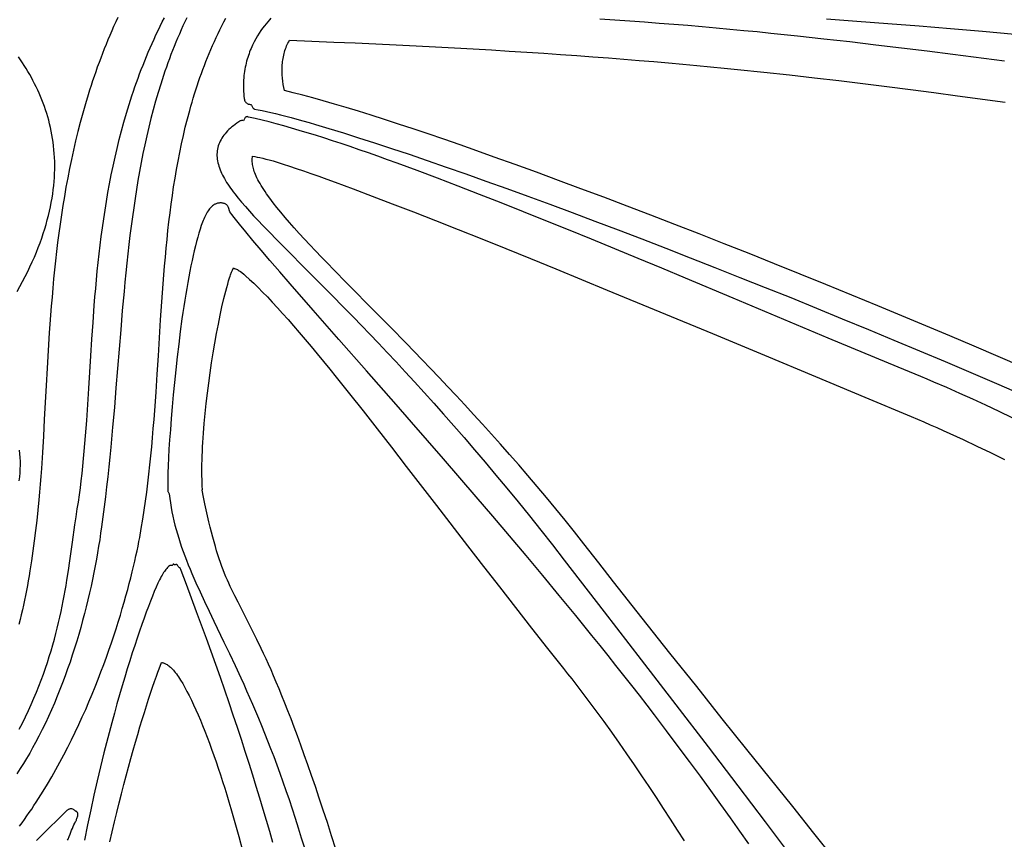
# Model space of a CAD drawing. Extents: x 0 to 113, y 52 to 137.
# Tile 21 of 25: x 45 to 67, y 102 to 120. Entities that reach past the tile are written whole.
import ezdxf

# ---------------------------------------------------------------- set-up
doc = ezdxf.new("R2010")
doc.units = 0
doc.header["$MEASUREMENT"] = 0

msp = doc.modelspace()

# ---------------------------------------------------------------- linework, layer by layer
for points in [[(48.993, 120.124), (48.951, 120.036), (48.91, 119.947), (48.87, 119.858), (48.831, 119.768), (48.792, 119.678), (48.755, 119.588), (48.718, 119.497), (48.682, 119.406), (48.647, 119.315), (48.613, 119.224), (48.579, 119.132), (48.546, 119.04), (48.514, 118.948), (48.483, 118.855), (48.452, 118.762), (48.422, 118.669), (48.365, 118.481), (48.31, 118.293), (48.257, 118.103), (48.207, 117.913), (48.16, 117.721), (48.115, 117.528), (48.072, 117.334), (48.031, 117.139), (47.993, 116.943), (47.956, 116.746), (47.921, 116.548), (47.888, 116.349), (47.857, 116.15), (47.827, 115.949), (47.799, 115.747), (47.772, 115.545), (47.746, 115.341), (47.722, 115.137), (47.699, 114.932), (47.676, 114.726), (47.655, 114.52), (47.635, 114.312), (47.615, 114.104), (47.577, 113.686), (47.542, 113.264), (47.507, 112.84), (47.473, 112.414), (47.438, 111.985), (47.402, 111.554), (47.364, 111.121), (47.324, 110.686), (47.303, 110.467), (47.28, 110.249), (47.257, 110.03), (47.232, 109.81), (47.207, 109.59), (47.179, 109.37), (47.151, 109.15), (47.121, 108.929), (47.101, 108.79), (47.08, 108.649), (47.057, 108.507), (47.033, 108.363), (47.007, 108.218), (46.98, 108.072), (46.951, 107.925), (46.92, 107.776), (46.889, 107.627), (46.855, 107.477), (46.82, 107.327), (46.783, 107.176), (46.745, 107.024), (46.705, 106.872), (46.663, 106.72), (46.619, 106.567), (46.574, 106.415), (46.527, 106.262), (46.478, 106.11), (46.428, 105.958), (46.375, 105.806), (46.321, 105.655), (46.265, 105.504), (46.207, 105.354), (46.147, 105.205), (46.085, 105.056), (46.021, 104.909), (45.955, 104.763), (45.887, 104.617), (45.817, 104.473), (45.745, 104.331), (45.671, 104.189), (45.606, 104.072), (45.541, 103.955), (45.474, 103.84), (45.405, 103.727), (45.334, 103.615), (45.262, 103.504)], [(47.477, 120.135), (47.432, 120.036), (47.387, 119.937), (47.344, 119.838), (47.301, 119.739), (47.26, 119.639), (47.219, 119.539), (47.179, 119.439), (47.14, 119.339), (47.102, 119.239), (47.065, 119.139), (47.028, 119.039), (46.993, 118.938), (46.958, 118.837), (46.924, 118.737), (46.891, 118.636), (46.859, 118.535), (46.827, 118.434), (46.766, 118.231), (46.708, 118.029), (46.653, 117.826), (46.6, 117.622), (46.551, 117.419), (46.504, 117.216), (46.459, 117.012), (46.417, 116.809), (46.377, 116.605), (46.339, 116.402), (46.304, 116.198), (46.271, 115.995), (46.239, 115.792), (46.21, 115.59), (46.182, 115.387), (46.156, 115.185), (46.132, 114.984), (46.109, 114.783), (46.088, 114.582), (46.068, 114.382), (46.049, 114.182), (46.032, 113.984), (46.015, 113.785), (46, 113.588), (45.986, 113.391), (45.972, 113.196), (45.947, 112.807), (45.925, 112.422), (45.904, 112.041), (45.883, 111.665), (45.863, 111.294), (45.843, 110.929), (45.821, 110.569), (45.798, 110.215), (45.785, 110.041), (45.772, 109.868), (45.757, 109.697), (45.742, 109.528), (45.72, 109.299), (45.696, 109.073), (45.67, 108.848), (45.643, 108.625), (45.614, 108.403), (45.582, 108.183), (45.547, 107.965), (45.529, 107.856), (45.51, 107.748), (45.491, 107.64), (45.47, 107.532), (45.449, 107.424), (45.427, 107.317), (45.404, 107.21), (45.381, 107.104), (45.356, 106.997), (45.331, 106.891), (45.304, 106.785)], [(45.312, 104.48), (45.383, 104.618), (45.45, 104.755), (45.515, 104.891), (45.576, 105.027), (45.635, 105.162), (45.691, 105.296), (45.744, 105.429), (45.795, 105.561), (45.843, 105.692), (45.888, 105.823), (45.932, 105.952), (45.973, 106.08), (46.012, 106.208), (46.049, 106.334), (46.084, 106.459), (46.117, 106.583), (46.148, 106.706), (46.178, 106.828), (46.205, 106.948), (46.232, 107.067), (46.256, 107.185), (46.28, 107.302), (46.302, 107.418), (46.323, 107.532), (46.343, 107.644), (46.361, 107.756), (46.396, 107.974), (46.427, 108.186), (46.456, 108.393), (46.484, 108.593), (46.535, 108.973), (46.561, 109.152), (46.588, 109.325), (46.612, 109.477), (46.634, 109.632), (46.655, 109.788), (46.675, 109.946), (46.693, 110.106), (46.71, 110.268), (46.726, 110.431), (46.742, 110.596), (46.756, 110.763), (46.769, 110.931), (46.795, 111.272), (46.818, 111.619), (46.84, 111.971), (46.884, 112.689), (46.907, 113.055), (46.933, 113.425), (46.961, 113.798), (46.976, 113.986), (46.992, 114.174), (47.009, 114.363), (47.028, 114.553), (47.048, 114.744), (47.069, 114.935), (47.091, 115.126), (47.115, 115.318), (47.141, 115.51), (47.168, 115.703), (47.198, 115.896), (47.229, 116.089), (47.262, 116.283), (47.298, 116.476), (47.335, 116.67), (47.375, 116.864), (47.417, 117.058), (47.462, 117.252), (47.51, 117.446), (47.56, 117.639), (47.613, 117.833), (47.669, 118.026), (47.698, 118.123), (47.727, 118.219), (47.758, 118.316), (47.789, 118.412), (47.821, 118.509), (47.854, 118.605), (47.888, 118.701), (47.923, 118.797), (47.958, 118.893), (47.995, 118.989), (48.032, 119.084), (48.07, 119.18), (48.109, 119.275), (48.149, 119.37), (48.189, 119.465), (48.231, 119.56), (48.274, 119.655), (48.317, 119.75), (48.362, 119.844), (48.407, 119.939), (48.454, 120.033), (48.502, 120.127)], [(45.318, 102.352), (45.373, 102.426), (45.427, 102.5), (45.48, 102.575), (45.533, 102.651), (45.585, 102.727), (45.636, 102.804), (45.687, 102.881), (45.737, 102.959), (45.836, 103.116), (45.932, 103.274), (46.026, 103.434), (46.118, 103.595), (46.207, 103.757), (46.294, 103.92), (46.378, 104.084), (46.462, 104.25), (46.543, 104.417), (46.621, 104.584), (46.697, 104.751), (46.772, 104.917), (46.843, 105.084), (46.913, 105.25), (46.98, 105.415), (47.045, 105.579), (47.108, 105.742), (47.169, 105.904), (47.228, 106.064), (47.284, 106.223), (47.338, 106.38), (47.39, 106.536), (47.44, 106.689), (47.488, 106.839), (47.534, 106.988), (47.577, 107.133), (47.619, 107.276), (47.658, 107.415), (47.696, 107.552), (47.731, 107.685), (47.765, 107.814), (47.796, 107.94), (47.825, 108.062), (47.853, 108.18), (47.878, 108.293), (47.901, 108.402), (47.923, 108.506), (47.942, 108.606), (47.96, 108.7), (47.995, 108.898), (48.027, 109.097), (48.058, 109.295), (48.086, 109.494), (48.113, 109.693), (48.138, 109.893), (48.162, 110.092), (48.184, 110.292), (48.204, 110.492), (48.224, 110.692), (48.242, 110.892), (48.259, 111.092), (48.275, 111.292), (48.291, 111.491), (48.319, 111.891), (48.346, 112.291), (48.371, 112.69), (48.42, 113.485), (48.447, 113.88), (48.475, 114.275), (48.49, 114.471), (48.506, 114.667), (48.523, 114.863), (48.541, 115.058), (48.56, 115.252), (48.581, 115.446), (48.603, 115.64), (48.626, 115.833), (48.651, 116.025), (48.677, 116.216), (48.705, 116.407), (48.736, 116.597), (48.768, 116.786), (48.802, 116.975), (48.839, 117.163), (48.877, 117.35), (48.919, 117.536), (48.962, 117.721), (49.009, 117.905), (49.058, 118.088), (49.083, 118.179), (49.11, 118.271), (49.137, 118.361), (49.165, 118.452), (49.193, 118.542), (49.223, 118.632), (49.253, 118.722), (49.284, 118.811), (49.315, 118.901), (49.348, 118.99), (49.381, 119.078), (49.416, 119.167), (49.451, 119.255), (49.487, 119.343), (49.524, 119.43), (49.562, 119.517), (49.601, 119.604), (49.64, 119.691), (49.681, 119.777), (49.722, 119.863), (49.765, 119.949), (49.809, 120.034), (49.853, 120.119)], [(50.843, 120.114), (50.809, 120.077), (50.773, 120.037), (50.736, 119.994), (50.699, 119.948), (50.66, 119.898), (50.622, 119.845), (50.584, 119.788), (50.546, 119.727), (50.509, 119.663), (50.474, 119.596), (50.439, 119.525), (50.407, 119.452), (50.391, 119.414), (50.376, 119.375), (50.362, 119.335), (50.348, 119.295), (50.335, 119.254), (50.322, 119.212), (50.31, 119.17), (50.299, 119.126), (50.289, 119.083), (50.28, 119.038), (50.271, 118.993), (50.264, 118.947), (50.257, 118.9), (50.251, 118.853), (50.247, 118.805), (50.243, 118.757), (50.241, 118.708), (50.239, 118.658), (50.239, 118.607), (50.24, 118.556), (50.243, 118.505), (50.246, 118.453), (50.251, 118.4), (50.258, 118.347), (50.261, 118.329), (50.266, 118.311), (50.273, 118.295), (50.282, 118.279), (50.293, 118.265), (50.306, 118.252), (50.321, 118.241), (50.336, 118.232), (50.344, 118.229), (50.353, 118.227), (50.371, 118.223), (50.389, 118.219), (50.406, 118.215), (50.412, 118.209), (50.418, 118.203), (50.427, 118.189), (50.434, 118.174), (50.441, 118.159), (50.449, 118.145), (50.453, 118.139), (50.458, 118.133), (50.464, 118.128), (50.47, 118.124), (50.477, 118.12), (50.485, 118.118), (50.565, 118.104), (50.651, 118.086), (50.743, 118.067), (50.84, 118.045), (50.944, 118.02), (51.053, 117.993), (51.168, 117.963), (51.288, 117.932), (51.414, 117.897), (51.545, 117.861), (51.681, 117.822), (51.822, 117.781), (52.119, 117.692), (52.436, 117.595), (52.771, 117.489), (53.124, 117.376), (53.493, 117.254), (53.879, 117.125), (54.281, 116.988), (54.697, 116.844), (55.127, 116.693), (55.57, 116.535), (56.026, 116.371), (56.494, 116.201), (56.974, 116.024), (57.465, 115.842), (57.966, 115.654), (58.476, 115.46), (58.996, 115.261), (59.524, 115.057), (60.06, 114.849), (60.603, 114.636), (61.153, 114.418), (61.708, 114.196), (62.269, 113.971), (62.834, 113.742), (63.403, 113.509), (63.976, 113.273), (64.536, 113.04), (65.098, 112.805), (65.662, 112.567), (66.225, 112.327), (66.789, 112.085), (67.352, 111.841)], [(66.965, 119.175), (65.832, 119.318), (65.268, 119.388), (64.704, 119.458), (64.138, 119.526), (63.57, 119.593), (62.997, 119.658), (62.418, 119.722), (62.126, 119.752), (61.831, 119.783), (61.535, 119.813), (61.236, 119.842), (60.934, 119.87), (60.63, 119.898), (60.322, 119.925), (60.011, 119.952), (59.697, 119.978), (59.38, 120.003), (59.058, 120.027), (58.733, 120.05), (58.404, 120.073), (58.07, 120.094)], [(63.055, 120.1), (63.723, 120.053), (64.402, 120.002), (65.089, 119.948), (65.783, 119.891), (66.486, 119.831), (67.194, 119.768)], [(67.355, 112.449), (66.827, 112.678), (66.298, 112.904), (65.769, 113.129), (65.24, 113.352), (64.712, 113.573), (64.186, 113.792), (63.612, 114.028), (63.041, 114.261), (62.474, 114.491), (61.912, 114.717), (61.355, 114.939), (60.804, 115.158), (60.259, 115.371), (59.722, 115.58), (59.192, 115.785), (58.671, 115.984), (58.158, 116.178), (57.656, 116.367), (57.163, 116.55), (56.682, 116.727), (56.212, 116.898), (55.754, 117.063), (55.371, 117.199), (55.001, 117.329), (54.643, 117.453), (54.299, 117.571), (53.967, 117.683), (53.648, 117.789), (53.341, 117.888), (53.047, 117.982), (52.765, 118.07), (52.496, 118.152), (52.239, 118.229), (51.995, 118.299), (51.763, 118.363), (51.543, 118.422), (51.336, 118.475), (51.14, 118.523), (51.127, 118.59), (51.115, 118.659), (51.105, 118.729), (51.098, 118.8), (51.093, 118.872), (51.09, 118.945), (51.091, 119.017), (51.092, 119.053), (51.094, 119.089), (51.097, 119.125), (51.101, 119.161), (51.105, 119.197), (51.111, 119.233), (51.117, 119.268), (51.124, 119.303), (51.132, 119.338), (51.142, 119.372), (51.152, 119.406), (51.163, 119.44), (51.176, 119.473), (51.189, 119.505), (51.203, 119.538), (51.219, 119.569), (51.236, 119.6), (51.254, 119.631), (51.254, 119.631), (51.744, 119.611), (52.224, 119.591), (52.692, 119.571), (53.15, 119.551), (53.598, 119.529), (54.035, 119.508), (54.463, 119.486), (54.882, 119.463), (55.291, 119.44), (55.691, 119.417), (56.082, 119.393), (56.466, 119.369), (56.841, 119.344), (57.208, 119.32), (57.567, 119.294), (57.92, 119.268), (58.265, 119.242), (58.603, 119.216), (58.936, 119.189), (59.261, 119.161), (59.581, 119.134), (59.896, 119.106), (60.205, 119.077), (60.508, 119.049), (60.807, 119.02), (61.102, 118.99), (61.678, 118.931), (62.239, 118.87), (62.788, 118.807), (63.326, 118.744), (63.856, 118.679), (64.379, 118.614), (64.899, 118.547), (65.417, 118.479), (65.935, 118.41), (66.981, 118.27)], [(45.264, 114.103), (45.326, 114.215), (45.386, 114.326), (45.442, 114.436), (45.497, 114.545), (45.548, 114.652), (45.597, 114.759), (45.644, 114.865), (45.688, 114.97), (45.73, 115.074), (45.769, 115.177), (45.806, 115.28), (45.84, 115.381), (45.872, 115.481), (45.902, 115.58), (45.929, 115.679), (45.955, 115.776), (45.978, 115.873), (45.998, 115.969), (46.017, 116.064), (46.033, 116.158), (46.048, 116.251), (46.06, 116.343), (46.07, 116.434), (46.079, 116.525), (46.085, 116.615), (46.089, 116.703), (46.092, 116.791), (46.092, 116.88), (46.091, 116.967), (46.087, 117.054), (46.082, 117.139), (46.075, 117.224), (46.067, 117.308), (46.056, 117.391), (46.044, 117.473), (46.03, 117.554), (46.015, 117.634), (45.998, 117.714), (45.979, 117.793), (45.959, 117.871), (45.938, 117.948), (45.915, 118.024), (45.891, 118.1), (45.865, 118.174), (45.838, 118.248), (45.81, 118.321), (45.78, 118.393), (45.749, 118.465), (45.717, 118.536), (45.684, 118.605), (45.65, 118.675), (45.614, 118.743), (45.578, 118.811), (45.541, 118.878), (45.502, 118.944), (45.463, 119.009), (45.423, 119.074), (45.382, 119.138), (45.34, 119.201), (45.298, 119.263)], [(67.135, 111.33), (66.847, 111.469), (66.558, 111.605), (66.271, 111.738), (65.984, 111.867), (65.698, 111.994), (65.413, 112.116), (65.271, 112.176), (65.129, 112.235), (64.628, 112.443), (64.121, 112.654), (63.093, 113.084), (61.006, 113.96), (59.959, 114.398), (59.438, 114.616), (58.919, 114.831), (58.404, 115.044), (57.893, 115.254), (57.387, 115.461), (56.887, 115.664), (56.393, 115.862), (55.907, 116.055), (55.43, 116.243), (54.961, 116.424), (54.503, 116.599), (54.055, 116.767), (53.836, 116.849), (53.619, 116.928), (53.406, 117.005), (53.195, 117.08), (52.989, 117.153), (52.785, 117.224), (52.585, 117.292), (52.389, 117.358), (52.196, 117.421), (52.008, 117.483), (51.823, 117.541), (51.642, 117.597), (51.465, 117.65), (51.293, 117.701), (51.125, 117.748), (50.962, 117.793), (50.803, 117.835), (50.648, 117.874), (50.499, 117.91), (50.354, 117.942), (50.337, 117.948), (50.319, 117.951), (50.311, 117.95), (50.304, 117.948), (50.297, 117.945), (50.291, 117.941), (50.285, 117.937), (50.28, 117.931), (50.271, 117.919), (50.264, 117.906), (50.256, 117.891), (50.249, 117.877), (50.24, 117.863), (50.225, 117.866), (50.21, 117.867), (50.194, 117.866), (50.179, 117.863), (50.167, 117.858), (50.156, 117.852), (50.145, 117.845), (50.136, 117.837), (50.096, 117.809), (50.058, 117.781), (50.021, 117.753), (49.986, 117.725), (49.953, 117.696), (49.921, 117.666), (49.891, 117.637), (49.863, 117.606), (49.836, 117.576), (49.811, 117.544), (49.788, 117.513), (49.766, 117.48), (49.747, 117.447), (49.729, 117.414), (49.713, 117.379), (49.699, 117.344), (49.687, 117.309), (49.677, 117.273), (49.669, 117.237), (49.663, 117.201), (49.66, 117.164), (49.658, 117.127), (49.658, 117.09), (49.66, 117.052), (49.665, 117.015), (49.67, 116.977), (49.678, 116.939), (49.688, 116.901), (49.699, 116.862), (49.712, 116.824), (49.726, 116.785), (49.742, 116.746), (49.76, 116.707), (49.779, 116.668), (49.8, 116.628), (49.822, 116.588), (49.845, 116.548), (49.87, 116.507), (49.897, 116.466), (49.925, 116.424), (49.954, 116.382), (49.985, 116.339), (50.017, 116.295), (50.051, 116.252), (50.122, 116.162), (50.199, 116.069), (50.282, 115.974), (50.37, 115.876), (50.463, 115.774), (50.562, 115.669), (50.666, 115.56), (50.775, 115.447), (51.009, 115.207), (51.264, 114.95), (51.539, 114.674), (51.834, 114.378), (52.148, 114.061), (52.482, 113.721), (52.656, 113.543), (52.835, 113.359), (53.018, 113.168), (53.205, 112.971), (53.397, 112.768), (53.594, 112.558), (53.795, 112.342), (54, 112.119), (54.209, 111.889), (54.423, 111.651), (54.64, 111.407), (54.862, 111.155), (55.088, 110.895), (55.317, 110.628), (55.551, 110.353), (55.789, 110.071), (56.03, 109.78), (56.275, 109.481), (56.524, 109.173), (56.776, 108.857), (57.032, 108.533), (57.292, 108.199), (58.167, 107.066), (58.984, 106.006), (59.745, 105.016), (60.451, 104.094), (61.104, 103.238), (61.706, 102.445), (62.259, 101.713)], [(63.222, 101.637), (62.779, 102.193), (62.312, 102.779), (61.304, 104.038), (60.765, 104.713), (60.202, 105.418), (59.615, 106.155), (59.006, 106.924), (58.374, 107.725), (58.05, 108.138), (57.72, 108.56), (57.514, 108.82), (57.309, 109.077), (57.104, 109.328), (56.9, 109.576), (56.696, 109.819), (56.493, 110.058), (56.291, 110.293), (56.09, 110.523), (55.891, 110.749), (55.693, 110.971), (55.496, 111.189), (55.3, 111.403), (55.107, 111.613), (54.916, 111.819), (54.726, 112.021), (54.539, 112.218), (54.354, 112.412), (54.171, 112.602), (53.991, 112.788), (53.814, 112.97), (53.469, 113.323), (53.136, 113.66), (52.512, 114.291), (52.224, 114.585), (52.086, 114.727), (51.953, 114.865), (51.824, 114.999), (51.7, 115.131), (51.581, 115.259), (51.466, 115.383), (51.357, 115.505), (51.253, 115.623), (51.155, 115.737), (51.062, 115.848), (50.975, 115.955), (50.893, 116.059), (50.818, 116.16), (50.749, 116.256), (50.717, 116.303), (50.686, 116.349), (50.657, 116.394), (50.63, 116.438), (50.604, 116.482), (50.58, 116.524), (50.558, 116.565), (50.537, 116.606), (50.52, 116.643), (50.504, 116.679), (50.49, 116.714), (50.477, 116.748), (50.467, 116.781), (50.458, 116.812), (50.45, 116.843), (50.444, 116.873), (50.439, 116.902), (50.436, 116.93), (50.434, 116.957), (50.433, 116.983), (50.434, 117.009), (50.435, 117.034), (50.438, 117.057), (50.441, 117.08), (50.441, 117.08), (50.492, 117.072), (50.544, 117.062), (50.601, 117.05), (50.663, 117.037), (50.731, 117.02), (50.806, 117), (50.89, 116.977), (50.983, 116.949), (51.114, 116.907), (51.254, 116.862), (51.402, 116.812), (51.558, 116.759), (51.722, 116.702), (51.894, 116.641), (52.073, 116.577), (52.259, 116.509), (52.651, 116.364), (53.07, 116.206), (53.511, 116.037), (53.974, 115.858), (54.458, 115.668), (54.959, 115.47), (55.476, 115.263), (56.007, 115.049), (56.551, 114.829), (57.105, 114.603), (57.668, 114.372), (58.238, 114.138), (59.39, 113.661), (60.547, 113.181), (61.694, 112.703), (62.814, 112.235), (63.895, 111.783), (64.92, 111.356), (65.056, 111.298), (65.195, 111.239), (65.335, 111.178), (65.477, 111.116), (65.62, 111.052), (65.764, 110.986), (66.058, 110.851), (66.357, 110.709), (66.661, 110.563), (66.97, 110.411)], [(61.346, 101.959), (61.15, 102.24), (60.946, 102.53), (60.733, 102.828), (60.512, 103.134), (60.283, 103.449), (60.045, 103.772), (59.797, 104.105), (59.541, 104.446), (59.275, 104.796), (59.11, 105.012), (58.942, 105.229), (58.773, 105.446), (58.601, 105.665), (58.428, 105.884), (58.254, 106.103), (58.078, 106.323), (57.901, 106.543), (57.722, 106.763), (57.543, 106.983), (57.182, 107.423), (56.818, 107.862), (56.452, 108.299), (56.086, 108.733), (55.721, 109.164), (55.357, 109.589), (54.995, 110.01), (54.637, 110.424), (54.284, 110.831), (53.937, 111.23), (53.596, 111.62), (52.946, 112.36), (52.337, 113.054), (51.774, 113.694), (51.267, 114.274), (51.036, 114.54), (50.822, 114.788), (50.626, 115.017), (50.448, 115.227), (50.29, 115.417), (50.153, 115.586), (50.092, 115.663), (50.037, 115.734), (49.987, 115.799), (49.943, 115.858), (49.908, 115.955), (49.903, 115.968), (49.897, 115.98), (49.889, 115.991), (49.881, 116.001), (49.872, 116.011), (49.861, 116.02), (49.85, 116.027), (49.838, 116.034), (49.823, 116.04), (49.807, 116.045), (49.791, 116.049), (49.774, 116.052), (49.757, 116.053), (49.74, 116.054), (49.723, 116.053), (49.706, 116.052), (49.69, 116.049), (49.673, 116.046), (49.657, 116.042), (49.641, 116.036), (49.626, 116.03), (49.612, 116.024), (49.598, 116.016), (49.585, 116.008), (49.561, 115.99), (49.538, 115.97), (49.517, 115.949), (49.497, 115.926), (49.479, 115.902), (49.461, 115.877), (49.444, 115.851), (49.428, 115.823), (49.412, 115.794), (49.397, 115.764), (49.382, 115.732), (49.367, 115.7), (49.353, 115.665), (49.339, 115.63), (49.312, 115.556), (49.286, 115.476), (49.26, 115.392), (49.235, 115.302), (49.209, 115.207), (49.184, 115.108), (49.159, 115.004), (49.134, 114.897), (49.109, 114.785), (49.085, 114.669), (49.062, 114.55), (49.038, 114.428), (49.016, 114.303), (48.993, 114.176), (48.971, 114.046), (48.95, 113.914), (48.929, 113.78), (48.909, 113.644), (48.889, 113.507), (48.851, 113.229), (48.816, 112.948), (48.782, 112.667), (48.752, 112.386), (48.723, 112.108), (48.697, 111.835), (48.673, 111.569), (48.652, 111.312), (48.633, 111.066), (48.617, 110.843), (48.603, 110.637), (48.592, 110.448), (48.584, 110.276), (48.578, 110.122), (48.576, 109.987), (48.576, 109.926), (48.576, 109.87), (48.578, 109.819), (48.58, 109.773), (48.58, 109.764), (48.58, 109.756), (48.58, 109.72), (48.581, 109.712), (48.583, 109.704), (48.589, 109.688), (48.597, 109.673), (48.606, 109.659), (48.619, 109.558), (48.633, 109.458), (48.649, 109.359), (48.668, 109.261), (48.688, 109.163), (48.71, 109.066), (48.734, 108.969), (48.76, 108.872), (48.787, 108.776), (48.816, 108.679), (48.847, 108.583), (48.88, 108.487), (48.914, 108.39), (48.949, 108.294), (48.986, 108.197), (49.025, 108.099), (49.065, 108.001), (49.107, 107.902), (49.149, 107.803), (49.194, 107.702), (49.286, 107.499), (49.383, 107.29), (49.484, 107.077), (49.59, 106.857), (49.812, 106.396), (49.932, 106.145), (50.055, 105.884), (50.181, 105.612), (50.245, 105.472), (50.309, 105.328), (50.374, 105.181), (50.439, 105.031), (50.505, 104.878), (50.571, 104.721), (50.637, 104.56), (50.704, 104.396), (50.771, 104.228), (50.838, 104.056), (50.905, 103.88), (50.972, 103.7), (51.04, 103.515), (51.108, 103.326), (51.175, 103.133), (51.243, 102.935), (51.31, 102.733), (51.378, 102.525), (51.445, 102.313), (51.512, 102.096), (51.579, 101.873)], [(52.272, 101.841), (52.177, 102.14), (52.084, 102.428), (51.994, 102.704), (51.906, 102.968), (51.821, 103.222), (51.738, 103.464), (51.657, 103.696), (51.578, 103.918), (51.502, 104.13), (51.427, 104.333), (51.355, 104.527), (51.285, 104.711), (51.216, 104.887), (51.15, 105.056), (51.086, 105.216), (51.023, 105.368), (50.962, 105.514), (50.903, 105.653), (50.846, 105.785), (50.79, 105.911), (50.736, 106.031), (50.683, 106.145), (50.632, 106.254), (50.534, 106.458), (50.441, 106.646), (50.354, 106.819), (50.194, 107.128), (50.121, 107.272), (50.05, 107.412), (49.983, 107.55), (49.951, 107.62), (49.919, 107.69), (49.887, 107.761), (49.856, 107.834), (49.826, 107.908), (49.796, 107.984), (49.766, 108.063), (49.737, 108.144), (49.708, 108.228), (49.679, 108.315), (49.65, 108.406), (49.622, 108.501), (49.593, 108.6), (49.565, 108.703), (49.536, 108.812), (49.508, 108.926), (49.479, 109.045), (49.45, 109.171), (49.421, 109.302), (49.392, 109.441), (49.362, 109.586), (49.332, 109.738), (49.333, 109.743), (49.336, 109.747), (49.339, 109.751), (49.34, 109.756), (49.335, 109.825), (49.332, 109.897), (49.329, 109.973), (49.327, 110.053), (49.326, 110.136), (49.327, 110.221), (49.328, 110.31), (49.33, 110.401), (49.333, 110.495), (49.337, 110.591), (49.342, 110.689), (49.348, 110.789), (49.362, 110.995), (49.38, 111.207), (49.4, 111.424), (49.423, 111.645), (49.449, 111.868), (49.477, 112.092), (49.508, 112.316), (49.54, 112.539), (49.575, 112.758), (49.611, 112.974), (49.649, 113.184), (49.688, 113.389), (49.728, 113.585), (49.768, 113.773), (49.809, 113.95), (49.83, 114.034), (49.851, 114.116), (49.872, 114.194), (49.893, 114.269), (49.914, 114.34), (49.935, 114.407), (49.946, 114.443), (49.957, 114.475), (49.979, 114.529), (50, 114.578), (50.022, 114.627), (50.022, 114.627), (50.046, 114.614), (50.067, 114.604), (50.106, 114.587), (50.126, 114.577), (50.149, 114.563), (50.175, 114.546), (50.205, 114.522), (50.246, 114.488), (50.288, 114.452), (50.375, 114.373), (50.467, 114.288), (50.563, 114.194), (50.662, 114.094), (50.766, 113.986), (50.874, 113.872), (50.986, 113.751), (51.101, 113.623), (51.22, 113.489), (51.342, 113.35), (51.467, 113.204), (51.595, 113.053), (51.726, 112.897), (51.86, 112.736), (51.997, 112.569), (52.136, 112.399), (52.278, 112.223), (52.569, 111.859), (52.869, 111.48), (53.178, 111.086), (53.495, 110.68), (53.818, 110.262), (54.484, 109.4), (55.168, 108.511), (55.515, 108.061), (55.865, 107.61), (56.217, 107.158), (56.569, 106.707), (56.922, 106.259), (57.274, 105.816), (57.365, 105.702), (57.455, 105.587), (57.634, 105.356), (57.811, 105.123), (57.985, 104.888), (58.158, 104.652), (58.328, 104.415), (58.496, 104.177), (58.663, 103.938), (58.827, 103.699), (58.989, 103.459), (59.15, 103.219), (59.308, 102.98), (59.465, 102.74), (59.62, 102.501), (59.773, 102.262), (59.925, 102.024)], [(45.313, 109.942), (45.323, 110.029), (45.33, 110.116), (45.334, 110.203), (45.336, 110.288), (45.336, 110.372), (45.333, 110.455), (45.327, 110.538), (45.32, 110.619)], [(50.888, 101.992), (50.819, 102.231), (50.748, 102.474), (50.675, 102.719), (50.6, 102.967), (50.523, 103.219), (50.444, 103.473), (50.363, 103.731), (50.279, 103.991), (50.194, 104.255), (50.106, 104.522), (50.016, 104.792), (49.924, 105.065), (49.829, 105.341), (49.732, 105.62), (49.633, 105.903), (49.531, 106.189), (49.427, 106.478), (49.32, 106.77), (49.211, 107.065), (49.1, 107.364), (48.985, 107.665), (48.869, 107.97), (48.86, 107.997), (48.851, 108.023), (48.848, 108.028), (48.845, 108.03), (48.84, 108.032), (48.835, 108.033), (48.825, 108.035), (48.82, 108.037), (48.816, 108.041), (48.811, 108.049), (48.806, 108.058), (48.798, 108.076), (48.793, 108.085), (48.788, 108.092), (48.781, 108.098), (48.772, 108.102), (48.766, 108.104), (48.76, 108.104), (48.755, 108.103), (48.75, 108.101), (48.74, 108.096), (48.735, 108.094), (48.729, 108.094), (48.725, 108.095), (48.722, 108.097), (48.716, 108.103), (48.71, 108.109), (48.707, 108.111), (48.703, 108.111), (48.698, 108.11), (48.694, 108.107), (48.691, 108.103), (48.689, 108.099), (48.684, 108.091), (48.68, 108.087), (48.676, 108.085), (48.669, 108.083), (48.661, 108.082), (48.643, 108.081), (48.627, 108.08), (48.621, 108.079), (48.615, 108.076), (48.592, 108.058), (48.572, 108.039), (48.554, 108.018), (48.537, 107.997), (48.503, 107.95), (48.486, 107.925), (48.468, 107.898), (48.451, 107.868), (48.433, 107.837), (48.415, 107.804), (48.397, 107.768), (48.359, 107.69), (48.321, 107.604), (48.28, 107.51), (48.239, 107.408), (48.195, 107.298), (48.151, 107.181), (48.104, 107.056), (48.056, 106.924), (48.006, 106.785), (47.956, 106.639), (47.904, 106.485), (47.851, 106.326), (47.797, 106.159), (47.742, 105.987), (47.686, 105.808), (47.63, 105.624), (47.574, 105.434), (47.517, 105.238), (47.459, 105.037), (47.402, 104.831), (47.345, 104.621), (47.287, 104.405), (47.23, 104.185), (47.173, 103.961), (47.099, 103.657), (47.026, 103.346), (46.954, 103.029), (46.883, 102.706), (46.815, 102.377), (46.748, 102.043)], [(47.302, 102.008), (47.353, 102.226), (47.404, 102.442), (47.455, 102.653), (47.506, 102.86), (47.558, 103.064), (47.61, 103.263), (47.661, 103.459), (47.713, 103.65), (47.764, 103.836), (47.815, 104.018), (47.866, 104.195), (47.916, 104.366), (47.965, 104.532), (48.014, 104.693), (48.062, 104.848), (48.109, 104.997), (48.155, 105.141), (48.2, 105.277), (48.244, 105.408), (48.286, 105.532), (48.327, 105.649), (48.359, 105.738), (48.387, 105.81), (48.44, 105.948), (48.44, 105.948), (48.452, 105.946), (48.465, 105.943), (48.479, 105.94), (48.494, 105.935), (48.509, 105.928), (48.526, 105.921), (48.542, 105.912), (48.56, 105.901), (48.578, 105.889), (48.597, 105.875), (48.616, 105.86), (48.636, 105.843), (48.657, 105.824), (48.677, 105.803), (48.699, 105.78), (48.72, 105.755), (48.742, 105.727), (48.765, 105.697), (48.788, 105.666), (48.811, 105.633), (48.834, 105.598), (48.857, 105.562), (48.904, 105.485), (48.951, 105.402), (48.999, 105.314), (49.047, 105.22), (49.096, 105.121), (49.145, 105.018), (49.194, 104.91), (49.244, 104.798), (49.293, 104.681), (49.343, 104.561), (49.392, 104.436), (49.442, 104.308), (49.491, 104.177), (49.54, 104.043), (49.589, 103.906), (49.638, 103.767), (49.686, 103.625), (49.733, 103.48), (49.781, 103.334), (49.827, 103.187), (49.873, 103.037), (49.919, 102.887), (49.964, 102.735), (50.008, 102.583), (50.052, 102.429), (50.137, 102.121), (50.22, 101.813)], [(46.374, 102.04), (46.385, 102.067), (46.408, 102.12), (46.431, 102.176), (46.463, 102.26), (46.48, 102.302), (46.496, 102.343), (46.513, 102.382), (46.531, 102.419), (46.55, 102.453), (46.56, 102.469), (46.571, 102.483), (46.572, 102.485), (46.572, 102.488), (46.571, 102.492), (46.57, 102.497), (46.57, 102.499), (46.571, 102.501), (46.579, 102.519), (46.588, 102.537), (46.595, 102.555), (46.599, 102.574), (46.601, 102.594), (46.6, 102.613), (46.596, 102.632), (46.593, 102.642), (46.589, 102.651), (46.585, 102.659), (46.579, 102.668), (46.577, 102.67), (46.574, 102.672), (46.567, 102.673), (46.559, 102.674), (46.556, 102.675), (46.553, 102.677), (46.541, 102.688), (46.528, 102.699), (46.515, 102.709), (46.501, 102.717), (46.486, 102.724), (46.471, 102.728), (46.456, 102.73), (46.448, 102.73), (46.44, 102.73), (46.429, 102.728), (46.418, 102.726), (46.408, 102.722), (46.397, 102.718), (46.388, 102.713), (46.378, 102.708), (46.369, 102.701), (46.361, 102.694), (46.158, 102.499), (45.964, 102.309), (45.778, 102.124), (45.688, 102.033)]]:
    msp.add_lwpolyline(points)

doc.saveas('drawing.dxf')
